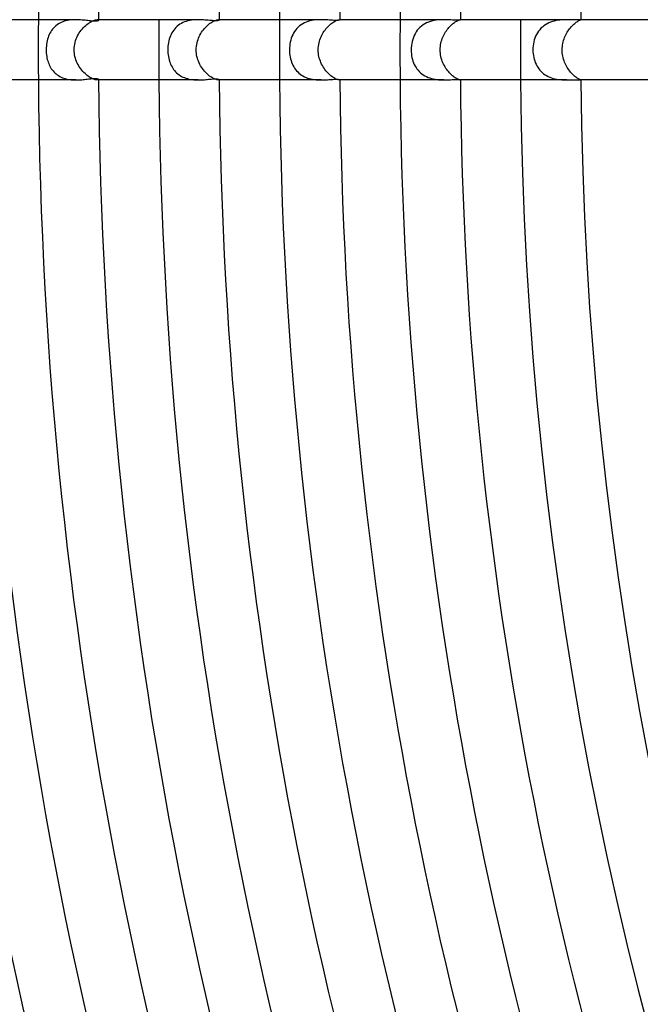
# Model space of a CAD drawing. Header units: millimetres. Extents: x -430 to 430, y -430 to 430.
# Tile 18 of 100: x -286 to -245, y -63 to 2. Entities that reach past the tile are written whole.
import ezdxf

# ---------------------------------------------------------------- set-up
doc = ezdxf.new("R2010")
doc.units = ezdxf.units.MM
doc.layers.add('HIDDEN', color=7, linetype='Continuous')
doc.layers.add('THICK', color=7, linetype='Continuous')

msp = doc.modelspace()

# ---------------------------------------------------------------- linework, layer by layer
at = {"layer": 'HIDDEN'}
for p, q in [((-282.948, 1.969), (-283.057, 1.95)), ((-282.838, 1.983), (-282.948, 1.969)), ((-282.728, 1.993), (-282.838, 1.983)), ((-282.619, 1.998), (-282.728, 1.993)), ((-282.511, 2), (-282.619, 1.998)), ((-281.338, 1.944), (-281.277, 1.965)), ((-281.277, 1.965), (-281.221, 1.981)), ((-281.221, 1.981), (-281.17, 1.992)), ((-281.17, 1.992), (-281.125, 1.998)), ((-281.125, 1.998), (-281.087, 2)), ((-281.087, 2), (-281.058, 1.999)), ((-280.993, 2), (-281.087, 2)), ((-281.058, 1.999), (-281.035, 1.995)), ((-281.035, 1.995), (-281.017, 1.989)), ((-281.017, 1.989), (-281.004, 1.982)), ((-281.004, 1.982), (-280.996, 1.973)), ((-280.996, 1.973), (-280.993, 1.964)), ((-274.838, 1.968), (-274.953, 1.948)), ((-274.722, 1.983), (-274.838, 1.968)), ((-274.606, 1.993), (-274.722, 1.983)), ((-274.492, 1.998), (-274.606, 1.993)), ((-274.38, 2), (-274.492, 1.998)), ((-273.25, 1.955), (-273.199, 1.972)), ((-273.199, 1.972), (-273.154, 1.985)), ((-273.154, 1.985), (-273.113, 1.994)), ((-273.113, 1.994), (-273.078, 1.999)), ((-273.078, 1.999), (-273.049, 2)), ((-272.993, 2), (-273.05, 2)), ((-273.049, 2), (-273.032, 1.999)), ((-273.032, 1.999), (-273.018, 1.997)), ((-273.018, 1.997), (-273.007, 1.994)), ((-273.007, 1.994), (-272.999, 1.99)), ((-272.999, 1.99), (-272.994, 1.986)), ((-272.994, 1.986), (-272.993, 1.98)), ((-266.733, 1.966), (-266.859, 1.944)), ((-266.607, 1.982), (-266.733, 1.966)), ((-266.483, 1.993), (-266.607, 1.982)), ((-266.36, 1.998), (-266.483, 1.993)), ((-266.239, 2), (-266.36, 1.998)), ((-265.226, 1.942), (-265.178, 1.962)), ((-265.178, 1.962), (-265.136, 1.977)), ((-265.136, 1.977), (-265.099, 1.987)), ((-265.099, 1.987), (-265.067, 1.995)), ((-265.067, 1.995), (-265.04, 1.999)), ((-265.04, 1.999), (-265.019, 2)), ((-264.993, 2), (-265.02, 2)), ((-265.019, 2), (-265.011, 2)), ((-265.011, 2), (-265.005, 1.999)), ((-265.005, 1.999), (-264.999, 1.998)), ((-264.999, 1.998), (-264.996, 1.996)), ((-264.996, 1.996), (-264.993, 1.994)), ((-264.993, 1.994), (-264.993, 1.992)), ((-258.591, 1.969), (-258.721, 1.948)), ((-258.463, 1.984), (-258.591, 1.969)), ((-258.335, 1.993), (-258.463, 1.984)), ((-258.211, 1.999), (-258.335, 1.993)), ((-258.089, 2), (-258.211, 1.999)), ((-257.147, 1.954), (-257.11, 1.97)), ((-257.11, 1.97), (-257.078, 1.982)), ((-257.078, 1.982), (-257.05, 1.99)), ((-257.05, 1.99), (-257.028, 1.996)), ((-257.028, 1.996), (-257.011, 1.999)), ((-257.011, 1.999), (-256.999, 2)), ((-256.999, 2), (-256.997, 2)), ((-256.992, 2), (-256.999, 2)), ((-256.997, 2), (-256.995, 2)), ((-256.995, 2), (-256.994, 2)), ((-256.994, 2), (-256.993, 1.999)), ((-256.993, 1.999), (-256.992, 1.999)), ((-256.992, 1.999), (-256.992, 1.998)), ((-250.511, 1.962), (-250.634, 1.941)), ((-250.388, 1.978), (-250.511, 1.962)), ((-250.268, 1.989), (-250.388, 1.978)), ((-250.151, 1.995), (-250.268, 1.989)), ((-250.037, 1.999), (-250.151, 1.995)), ((-249.926, 2), (-250.037, 1.999)), ((-249.122, 1.944), (-249.089, 1.961)), ((-249.089, 1.961), (-249.06, 1.974)), ((-249.06, 1.974), (-249.036, 1.984)), ((-249.036, 1.984), (-249.017, 1.991)), ((-249.017, 1.991), (-249.003, 1.996)), ((-249.003, 1.996), (-248.995, 1.999)), ((-248.995, 1.999), (-248.992, 2)), ((-248.992, 2), (-248.992, 2)), ((-248.992, 2), (-248.992, 2)), ((-248.992, 2), (-248.992, 2)), ((-248.992, 2), (-248.992, 2)), ((-248.992, 2), (-248.992, 2)), ((-248.992, 2), (-248.992, 2)), ((-284.051, 1.366), (-284.113, 1.283)), ((-283.983, 1.446), (-284.051, 1.366)), ((-283.91, 1.52), (-283.983, 1.446)), ((-283.832, 1.59), (-283.91, 1.52)), ((-283.749, 1.655), (-283.832, 1.59)), ((-283.661, 1.715), (-283.749, 1.655)), ((-283.569, 1.768), (-283.661, 1.715)), ((-283.473, 1.816), (-283.569, 1.768)), ((-283.374, 1.858), (-283.473, 1.816)), ((-283.271, 1.894), (-283.374, 1.858)), ((-283.164, 1.925), (-283.271, 1.894)), ((-283.057, 1.95), (-283.164, 1.925)), ((-282.213, 1.22), (-282.146, 1.31)), ((-282.146, 1.31), (-282.076, 1.395)), ((-282.076, 1.395), (-282.003, 1.475)), ((-282.003, 1.475), (-281.928, 1.55)), ((-281.928, 1.55), (-281.852, 1.62)), ((-281.852, 1.62), (-281.775, 1.685)), ((-281.775, 1.685), (-281.698, 1.743)), ((-281.698, 1.743), (-281.621, 1.796)), ((-281.621, 1.796), (-281.546, 1.842)), ((-281.546, 1.842), (-281.474, 1.882)), ((-281.474, 1.882), (-281.404, 1.916)), ((-281.404, 1.916), (-281.338, 1.944)), ((-276.008, 1.314), (-276.072, 1.222)), ((-275.937, 1.401), (-276.008, 1.314)), ((-275.861, 1.483), (-275.937, 1.401)), ((-275.779, 1.56), (-275.861, 1.483)), ((-275.69, 1.631), (-275.779, 1.56)), ((-275.597, 1.695), (-275.69, 1.631)), ((-275.5, 1.753), (-275.597, 1.695)), ((-275.398, 1.805), (-275.5, 1.753)), ((-275.291, 1.85), (-275.398, 1.805)), ((-275.18, 1.889), (-275.291, 1.85)), ((-275.068, 1.922), (-275.18, 1.889)), ((-274.953, 1.948), (-275.068, 1.922)), ((-274.103, 1.25), (-274.04, 1.333)), ((-274.04, 1.333), (-273.975, 1.413)), ((-273.975, 1.413), (-273.908, 1.487)), ((-273.908, 1.487), (-273.839, 1.558)), ((-273.839, 1.558), (-273.77, 1.623)), ((-273.77, 1.623), (-273.699, 1.684)), ((-273.699, 1.684), (-273.629, 1.739)), ((-273.629, 1.739), (-273.56, 1.789)), ((-273.56, 1.789), (-273.492, 1.833)), ((-273.492, 1.833), (-273.427, 1.872)), ((-273.427, 1.872), (-273.364, 1.905)), ((-273.364, 1.905), (-273.305, 1.933)), ((-273.305, 1.933), (-273.25, 1.955)), ((-267.92, 1.317), (-267.992, 1.217)), ((-267.841, 1.411), (-267.92, 1.317)), ((-267.754, 1.5), (-267.841, 1.411)), ((-267.66, 1.582), (-267.754, 1.5)), ((-267.56, 1.656), (-267.66, 1.582)), ((-267.454, 1.723), (-267.56, 1.656)), ((-267.343, 1.783), (-267.454, 1.723)), ((-267.226, 1.835), (-267.343, 1.783)), ((-267.106, 1.879), (-267.226, 1.835)), ((-266.983, 1.915), (-267.106, 1.879)), ((-266.859, 1.944), (-266.983, 1.915)), ((-266.03, 1.23), (-265.971, 1.313)), ((-265.971, 1.313), (-265.909, 1.392)), ((-265.909, 1.392), (-265.846, 1.467)), ((-265.846, 1.467), (-265.781, 1.537)), ((-265.781, 1.537), (-265.715, 1.602)), ((-265.715, 1.602), (-265.649, 1.663)), ((-265.649, 1.663), (-265.583, 1.719)), ((-265.583, 1.719), (-265.517, 1.769)), ((-265.517, 1.769), (-265.453, 1.815)), ((-265.453, 1.815), (-265.392, 1.854)), ((-265.392, 1.854), (-265.333, 1.889)), ((-265.333, 1.889), (-265.278, 1.918)), ((-265.278, 1.918), (-265.226, 1.942)), ((-259.764, 1.397), (-259.85, 1.295)), ((-259.671, 1.491), (-259.764, 1.397)), ((-259.571, 1.578), (-259.671, 1.491)), ((-259.463, 1.656), (-259.571, 1.578)), ((-259.349, 1.726), (-259.463, 1.656)), ((-259.231, 1.787), (-259.349, 1.726)), ((-259.108, 1.839), (-259.231, 1.787)), ((-258.981, 1.883), (-259.108, 1.839)), ((-258.851, 1.919), (-258.981, 1.883)), ((-258.721, 1.948), (-258.851, 1.919)), ((-257.918, 1.271), (-257.863, 1.348)), ((-257.863, 1.348), (-257.805, 1.42)), ((-257.805, 1.42), (-257.747, 1.489)), ((-257.747, 1.489), (-257.688, 1.554)), ((-257.688, 1.554), (-257.628, 1.614)), ((-257.628, 1.614), (-257.568, 1.67)), ((-257.568, 1.67), (-257.508, 1.722)), ((-257.508, 1.722), (-257.449, 1.769)), ((-257.449, 1.769), (-257.391, 1.812)), ((-257.391, 1.812), (-257.336, 1.849)), ((-257.336, 1.849), (-257.284, 1.882)), ((-257.284, 1.882), (-257.235, 1.911)), ((-257.235, 1.911), (-257.189, 1.935)), ((-257.189, 1.935), (-257.147, 1.954)), ((-251.729, 1.333), (-251.807, 1.233)), ((-251.644, 1.427), (-251.729, 1.333)), ((-251.551, 1.514), (-251.644, 1.427)), ((-251.452, 1.594), (-251.551, 1.514)), ((-251.347, 1.667), (-251.452, 1.594)), ((-251.237, 1.731), (-251.347, 1.667)), ((-251.123, 1.788), (-251.237, 1.731)), ((-251.004, 1.837), (-251.123, 1.788)), ((-250.882, 1.879), (-251.004, 1.837)), ((-250.758, 1.913), (-250.882, 1.879)), ((-250.634, 1.941), (-250.758, 1.913)), ((-249.853, 1.246), (-249.8, 1.323)), ((-249.8, 1.323), (-249.745, 1.397)), ((-249.745, 1.397), (-249.689, 1.467)), ((-249.689, 1.467), (-249.632, 1.533)), ((-249.632, 1.533), (-249.575, 1.594)), ((-249.575, 1.594), (-249.517, 1.652)), ((-249.517, 1.652), (-249.46, 1.704)), ((-249.46, 1.704), (-249.404, 1.753)), ((-249.404, 1.753), (-249.35, 1.796)), ((-249.35, 1.796), (-249.298, 1.835)), ((-249.298, 1.835), (-249.249, 1.868)), ((-249.249, 1.868), (-249.203, 1.898)), ((-249.203, 1.898), (-249.161, 1.923)), ((-249.161, 1.923), (-249.122, 1.944)), ((-284.38, 0.705), (-284.408, 0.597)), ((-284.348, 0.809), (-284.38, 0.705)), ((-284.311, 0.91), (-284.348, 0.809)), ((-284.27, 1.008), (-284.311, 0.91)), ((-284.223, 1.103), (-284.27, 1.008)), ((-284.171, 1.195), (-284.223, 1.103)), ((-284.113, 1.283), (-284.171, 1.195)), ((-282.523, 0.609), (-282.484, 0.72)), ((-282.484, 0.72), (-282.439, 0.826)), ((-282.439, 0.826), (-282.39, 0.93)), ((-282.39, 0.93), (-282.335, 1.03)), ((-282.335, 1.03), (-282.276, 1.127)), ((-282.276, 1.127), (-282.213, 1.22)), ((-276.307, 0.704), (-276.336, 0.59)), ((-276.271, 0.814), (-276.307, 0.704)), ((-276.23, 0.921), (-276.271, 0.814)), ((-276.184, 1.025), (-276.23, 0.921)), ((-276.131, 1.126), (-276.184, 1.025)), ((-276.072, 1.222), (-276.131, 1.126)), ((-274.436, 0.576), (-274.401, 0.682)), ((-274.401, 0.682), (-274.362, 0.784)), ((-274.362, 0.784), (-274.319, 0.883)), ((-274.319, 0.883), (-274.271, 0.979)), ((-274.271, 0.979), (-274.218, 1.073)), ((-274.218, 1.073), (-274.162, 1.163)), ((-274.162, 1.163), (-274.103, 1.25)), ((-268.21, 0.766), (-268.247, 0.644)), ((-268.166, 0.885), (-268.21, 0.766)), ((-268.115, 1), (-268.166, 0.885)), ((-268.057, 1.111), (-268.115, 1)), ((-267.992, 1.217), (-268.057, 1.111)), ((-266.344, 0.565), (-266.312, 0.669)), ((-266.312, 0.669), (-266.275, 0.77)), ((-266.275, 0.77), (-266.234, 0.867)), ((-266.234, 0.867), (-266.188, 0.963)), ((-266.188, 0.963), (-266.139, 1.055)), ((-266.139, 1.055), (-266.086, 1.144)), ((-266.086, 1.144), (-266.03, 1.23)), ((-260.153, 0.695), (-260.19, 0.561)), ((-260.109, 0.825), (-260.153, 0.695)), ((-260.056, 0.951), (-260.109, 0.825)), ((-259.996, 1.071), (-260.056, 0.951)), ((-259.927, 1.186), (-259.996, 1.071)), ((-259.85, 1.295), (-259.927, 1.186)), ((-258.228, 0.645), (-258.194, 0.744)), ((-258.194, 0.744), (-258.156, 0.839)), ((-258.156, 0.839), (-258.115, 0.932)), ((-258.115, 0.932), (-258.07, 1.021)), ((-258.07, 1.021), (-258.022, 1.108)), ((-258.022, 1.108), (-257.971, 1.191)), ((-257.971, 1.191), (-257.918, 1.271)), ((-252.084, 0.655), (-252.117, 0.528)), ((-252.044, 0.779), (-252.084, 0.655)), ((-251.996, 0.899), (-252.044, 0.779)), ((-251.94, 1.015), (-251.996, 0.899)), ((-251.877, 1.126), (-251.94, 1.015)), ((-251.807, 1.233), (-251.877, 1.126)), ((-250.144, 0.627), (-250.113, 0.723)), ((-250.113, 0.723), (-250.078, 0.817)), ((-250.078, 0.817), (-250.039, 0.908)), ((-250.039, 0.908), (-249.997, 0.996)), ((-249.997, 0.996), (-249.952, 1.083)), ((-249.952, 1.083), (-249.904, 1.166)), ((-249.904, 1.166), (-249.853, 1.246)), ((-284.472, 0.126), (-284.474, 0)), ((-284.474, 0), (-284.472, -0.112)), ((-284.463, 0.249), (-284.472, 0.126)), ((-284.45, 0.368), (-284.463, 0.249)), ((-284.431, 0.484), (-284.45, 0.368)), ((-284.408, 0.597), (-284.431, 0.484)), ((-282.62, 0), (-282.616, 0.129)), ((-282.616, -0.114), (-282.62, 0)), ((-282.616, 0.129), (-282.603, 0.254)), ((-282.603, 0.254), (-282.583, 0.377)), ((-282.583, 0.377), (-282.556, 0.495)), ((-282.556, 0.495), (-282.523, 0.609)), ((-276.401, 0.12), (-276.404, 0)), ((-276.404, 0), (-276.401, -0.115)), ((-276.393, 0.239), (-276.401, 0.12)), ((-276.38, 0.358), (-276.393, 0.239)), ((-276.361, 0.475), (-276.38, 0.358)), ((-276.336, 0.59), (-276.361, 0.475)), ((-274.52, 0), (-274.516, 0.121)), ((-274.517, -0.112), (-274.52, 0)), ((-274.516, 0.121), (-274.506, 0.239)), ((-274.506, 0.239), (-274.488, 0.355)), ((-274.488, 0.355), (-274.465, 0.467)), ((-274.465, 0.467), (-274.436, 0.576)), ((-268.327, 0.131), (-268.33, 0)), ((-268.33, 0), (-268.327, -0.122)), ((-268.317, 0.261), (-268.327, 0.131)), ((-268.3, 0.391), (-268.317, 0.261)), ((-268.277, 0.519), (-268.3, 0.391)), ((-268.247, 0.644), (-268.277, 0.519)), ((-266.423, 0), (-266.42, 0.118)), ((-266.42, -0.11), (-266.423, 0)), ((-266.42, 0.118), (-266.41, 0.234)), ((-266.41, 0.234), (-266.393, 0.347)), ((-266.393, 0.347), (-266.371, 0.457)), ((-266.371, 0.457), (-266.344, 0.565)), ((-260.25, 0.143), (-260.254, 0)), ((-260.238, 0.285), (-260.25, 0.143)), ((-260.218, 0.424), (-260.238, 0.285)), ((-260.19, 0.561), (-260.218, 0.424)), ((-258.329, 0), (-258.326, 0.113)), ((-258.326, -0.111), (-258.329, 0)), ((-258.326, 0.113), (-258.317, 0.224)), ((-258.317, 0.224), (-258.302, 0.333)), ((-258.302, 0.333), (-258.282, 0.44)), ((-258.282, 0.44), (-258.257, 0.544)), ((-258.257, 0.544), (-258.228, 0.645)), ((-252.172, 0.134), (-252.176, 0)), ((-252.176, 0), (-252.172, -0.128)), ((-252.161, 0.267), (-252.172, 0.134)), ((-252.143, 0.398), (-252.161, 0.267)), ((-252.117, 0.528), (-252.143, 0.398)), ((-250.237, 0), (-250.234, 0.11)), ((-250.234, -0.105), (-250.237, 0)), ((-250.234, 0.11), (-250.225, 0.217)), ((-250.225, 0.217), (-250.212, 0.323)), ((-250.212, 0.323), (-250.194, 0.427)), ((-250.194, 0.427), (-250.171, 0.528)), ((-250.171, 0.528), (-250.144, 0.627)), ((-284.472, -0.112), (-284.466, -0.222)), ((-284.466, -0.222), (-284.455, -0.33)), ((-284.455, -0.33), (-284.44, -0.435)), ((-284.44, -0.435), (-284.421, -0.536)), ((-284.421, -0.536), (-284.399, -0.635)), ((-284.399, -0.635), (-284.373, -0.731)), ((-282.606, -0.228), (-282.616, -0.114)), ((-282.59, -0.341), (-282.606, -0.228)), ((-282.566, -0.453), (-282.59, -0.341)), ((-282.537, -0.564), (-282.566, -0.453)), ((-282.501, -0.672), (-282.537, -0.564)), ((-276.401, -0.115), (-276.394, -0.23)), ((-276.394, -0.23), (-276.381, -0.343)), ((-276.381, -0.343), (-276.365, -0.453)), ((-276.365, -0.453), (-276.343, -0.561)), ((-276.343, -0.561), (-276.318, -0.665)), ((-274.508, -0.224), (-274.517, -0.112)), ((-274.492, -0.334), (-274.508, -0.224)), ((-274.47, -0.444), (-274.492, -0.334)), ((-274.443, -0.552), (-274.47, -0.444)), ((-274.409, -0.659), (-274.443, -0.552)), ((-268.327, -0.122), (-268.319, -0.244)), ((-268.319, -0.244), (-268.304, -0.365)), ((-268.304, -0.365), (-268.284, -0.484)), ((-268.284, -0.484), (-268.258, -0.6)), ((-268.258, -0.6), (-268.227, -0.713)), ((-266.411, -0.22), (-266.42, -0.11)), ((-266.396, -0.329), (-266.411, -0.22)), ((-266.376, -0.437), (-266.396, -0.329)), ((-266.35, -0.543), (-266.376, -0.437)), ((-266.319, -0.648), (-266.35, -0.543)), ((-266.282, -0.751), (-266.319, -0.648)), ((-260.254, 0), (-260.251, -0.133)), ((-260.251, -0.133), (-260.241, -0.263)), ((-260.241, -0.263), (-260.224, -0.39)), ((-260.224, -0.39), (-260.201, -0.513)), ((-260.201, -0.513), (-260.171, -0.633)), ((-260.171, -0.633), (-260.136, -0.75)), ((-258.317, -0.222), (-258.326, -0.111)), ((-258.302, -0.333), (-258.317, -0.222)), ((-258.282, -0.442), (-258.302, -0.333)), ((-258.256, -0.549), (-258.282, -0.442)), ((-258.225, -0.655), (-258.256, -0.549)), ((-252.172, -0.128), (-252.162, -0.256)), ((-252.162, -0.256), (-252.146, -0.382)), ((-252.146, -0.382), (-252.123, -0.504)), ((-252.123, -0.504), (-252.093, -0.623)), ((-252.093, -0.623), (-252.058, -0.738)), ((-250.226, -0.21), (-250.234, -0.105)), ((-250.213, -0.314), (-250.226, -0.21)), ((-250.196, -0.418), (-250.213, -0.314)), ((-250.173, -0.52), (-250.196, -0.418)), ((-250.146, -0.621), (-250.173, -0.52)), ((-250.114, -0.72), (-250.146, -0.621)), ((-284.373, -0.731), (-284.343, -0.824)), ((-284.343, -0.824), (-284.309, -0.915)), ((-284.309, -0.915), (-284.272, -1.003)), ((-284.272, -1.003), (-284.23, -1.089)), ((-284.23, -1.089), (-284.184, -1.173)), ((-284.184, -1.173), (-284.134, -1.253)), ((-284.134, -1.253), (-284.079, -1.33)), ((-282.46, -0.778), (-282.501, -0.672)), ((-282.414, -0.881), (-282.46, -0.778)), ((-282.362, -0.982), (-282.414, -0.881)), ((-282.307, -1.079), (-282.362, -0.982)), ((-282.246, -1.172), (-282.307, -1.079)), ((-282.183, -1.262), (-282.246, -1.172)), ((-282.115, -1.348), (-282.183, -1.262)), ((-276.318, -0.665), (-276.287, -0.766)), ((-276.287, -0.766), (-276.253, -0.864)), ((-276.253, -0.864), (-276.215, -0.958)), ((-276.215, -0.958), (-276.172, -1.049)), ((-276.172, -1.049), (-276.124, -1.137)), ((-276.124, -1.137), (-276.072, -1.222)), ((-276.072, -1.222), (-276.016, -1.303)), ((-276.016, -1.303), (-275.954, -1.381)), ((-274.371, -0.763), (-274.409, -0.659)), ((-274.327, -0.865), (-274.371, -0.763)), ((-274.279, -0.963), (-274.327, -0.865)), ((-274.226, -1.059), (-274.279, -0.963)), ((-274.17, -1.152), (-274.226, -1.059)), ((-274.109, -1.241), (-274.17, -1.152)), ((-274.046, -1.326), (-274.109, -1.241)), ((-268.227, -0.713), (-268.191, -0.821)), ((-268.191, -0.821), (-268.149, -0.926)), ((-268.149, -0.926), (-268.102, -1.027)), ((-268.102, -1.027), (-268.05, -1.123)), ((-268.05, -1.123), (-267.993, -1.216)), ((-267.993, -1.216), (-267.93, -1.305)), ((-267.93, -1.305), (-267.861, -1.389)), ((-266.241, -0.851), (-266.282, -0.751)), ((-266.195, -0.949), (-266.241, -0.851)), ((-266.146, -1.044), (-266.195, -0.949)), ((-266.092, -1.135), (-266.146, -1.044)), ((-266.035, -1.223), (-266.092, -1.135)), ((-265.975, -1.308), (-266.035, -1.223)), ((-260.136, -0.75), (-260.095, -0.862)), ((-260.095, -0.862), (-260.048, -0.97)), ((-260.048, -0.97), (-259.995, -1.074)), ((-259.995, -1.074), (-259.935, -1.173)), ((-259.935, -1.173), (-259.87, -1.268)), ((-259.87, -1.268), (-259.798, -1.358)), ((-258.189, -0.758), (-258.225, -0.655)), ((-258.148, -0.858), (-258.189, -0.758)), ((-258.103, -0.956), (-258.148, -0.858)), ((-258.055, -1.05), (-258.103, -0.956)), ((-258.003, -1.141), (-258.055, -1.05)), ((-257.947, -1.228), (-258.003, -1.141)), ((-257.889, -1.312), (-257.947, -1.228)), ((-252.058, -0.738), (-252.017, -0.849)), ((-252.017, -0.849), (-251.97, -0.956)), ((-251.97, -0.956), (-251.917, -1.059)), ((-251.917, -1.059), (-251.858, -1.158)), ((-251.858, -1.158), (-251.793, -1.252)), ((-251.793, -1.252), (-251.721, -1.342)), ((-250.078, -0.816), (-250.114, -0.72)), ((-250.038, -0.91), (-250.078, -0.816)), ((-249.995, -1.002), (-250.038, -0.91)), ((-249.948, -1.091), (-249.995, -1.002)), ((-249.898, -1.176), (-249.948, -1.091)), ((-249.846, -1.258), (-249.898, -1.176)), ((-249.791, -1.336), (-249.846, -1.258)), ((-284.079, -1.33), (-284.02, -1.404)), ((-284.02, -1.404), (-283.956, -1.474)), ((-283.956, -1.474), (-283.889, -1.541)), ((-283.889, -1.541), (-283.817, -1.603)), ((-283.817, -1.603), (-283.742, -1.661)), ((-283.742, -1.661), (-283.662, -1.714)), ((-283.662, -1.714), (-283.577, -1.764)), ((-283.577, -1.764), (-283.49, -1.808)), ((-283.49, -1.808), (-283.4, -1.848)), ((-283.4, -1.848), (-283.306, -1.882)), ((-283.306, -1.882), (-283.211, -1.912)), ((-283.211, -1.912), (-283.113, -1.937)), ((-283.113, -1.937), (-283.013, -1.958)), ((-283.013, -1.958), (-282.913, -1.974)), ((-282.045, -1.429), (-282.115, -1.348)), ((-281.973, -1.506), (-282.045, -1.429)), ((-281.899, -1.578), (-281.973, -1.506)), ((-281.824, -1.644), (-281.899, -1.578)), ((-281.749, -1.705), (-281.824, -1.644)), ((-281.673, -1.761), (-281.749, -1.705)), ((-281.599, -1.81), (-281.673, -1.761)), ((-281.527, -1.853), (-281.599, -1.81)), ((-281.458, -1.891), (-281.527, -1.853)), ((-281.391, -1.922), (-281.458, -1.891)), ((-281.328, -1.948), (-281.391, -1.922)), ((-281.269, -1.968), (-281.328, -1.948)), ((-275.954, -1.381), (-275.888, -1.455)), ((-275.888, -1.455), (-275.817, -1.526)), ((-275.817, -1.526), (-275.741, -1.591)), ((-275.741, -1.591), (-275.661, -1.652)), ((-275.661, -1.652), (-275.577, -1.708)), ((-275.577, -1.708), (-275.489, -1.759)), ((-275.489, -1.759), (-275.397, -1.805)), ((-275.397, -1.805), (-275.302, -1.846)), ((-275.302, -1.846), (-275.203, -1.882)), ((-275.203, -1.882), (-275.103, -1.912)), ((-275.103, -1.912), (-275.001, -1.938)), ((-275.001, -1.938), (-274.897, -1.958)), ((-274.897, -1.958), (-274.793, -1.975)), ((-273.98, -1.407), (-274.046, -1.326)), ((-273.912, -1.483), (-273.98, -1.407)), ((-273.842, -1.555), (-273.912, -1.483)), ((-273.771, -1.622), (-273.842, -1.555)), ((-273.7, -1.683), (-273.771, -1.622)), ((-273.63, -1.739), (-273.7, -1.683)), ((-273.56, -1.789), (-273.63, -1.739)), ((-273.492, -1.833), (-273.56, -1.789)), ((-273.426, -1.872), (-273.492, -1.833)), ((-273.363, -1.905), (-273.426, -1.872)), ((-273.304, -1.933), (-273.363, -1.905)), ((-273.249, -1.955), (-273.304, -1.933)), ((-273.198, -1.973), (-273.249, -1.955)), ((-267.861, -1.389), (-267.787, -1.468)), ((-267.787, -1.468), (-267.707, -1.543)), ((-267.707, -1.543), (-267.621, -1.613)), ((-267.621, -1.613), (-267.531, -1.676)), ((-267.531, -1.676), (-267.436, -1.734)), ((-267.436, -1.734), (-267.337, -1.786)), ((-267.337, -1.786), (-267.234, -1.832)), ((-267.234, -1.832), (-267.127, -1.872)), ((-267.127, -1.872), (-267.017, -1.906)), ((-267.017, -1.906), (-266.906, -1.934)), ((-266.906, -1.934), (-266.794, -1.956)), ((-266.794, -1.956), (-266.681, -1.973)), ((-265.912, -1.388), (-265.975, -1.308)), ((-265.848, -1.464), (-265.912, -1.388)), ((-265.782, -1.536), (-265.848, -1.464)), ((-265.715, -1.602), (-265.782, -1.536)), ((-265.647, -1.664), (-265.715, -1.602)), ((-265.581, -1.72), (-265.647, -1.664)), ((-265.515, -1.771), (-265.581, -1.72)), ((-265.451, -1.816), (-265.515, -1.771)), ((-265.39, -1.855), (-265.451, -1.816)), ((-265.331, -1.89), (-265.39, -1.855)), ((-265.275, -1.919), (-265.331, -1.89)), ((-265.224, -1.943), (-265.275, -1.919)), ((-265.177, -1.962), (-265.224, -1.943)), ((-259.798, -1.358), (-259.721, -1.443)), ((-259.721, -1.443), (-259.638, -1.522)), ((-259.638, -1.522), (-259.549, -1.595)), ((-259.549, -1.595), (-259.454, -1.662)), ((-259.454, -1.662), (-259.353, -1.724)), ((-259.353, -1.724), (-259.248, -1.779)), ((-259.248, -1.779), (-259.138, -1.827)), ((-259.138, -1.827), (-259.026, -1.869)), ((-259.026, -1.869), (-258.91, -1.904)), ((-258.91, -1.904), (-258.792, -1.933)), ((-258.792, -1.933), (-258.673, -1.956)), ((-258.673, -1.956), (-258.554, -1.974)), ((-257.829, -1.391), (-257.889, -1.312)), ((-257.767, -1.466), (-257.829, -1.391)), ((-257.704, -1.536), (-257.767, -1.466)), ((-257.641, -1.601), (-257.704, -1.536)), ((-257.578, -1.661), (-257.641, -1.601)), ((-257.515, -1.716), (-257.578, -1.661)), ((-257.453, -1.766), (-257.515, -1.716)), ((-257.394, -1.81), (-257.453, -1.766)), ((-257.338, -1.849), (-257.394, -1.81)), ((-257.284, -1.882), (-257.338, -1.849)), ((-257.234, -1.911), (-257.284, -1.882)), ((-257.187, -1.935), (-257.234, -1.911)), ((-257.146, -1.955), (-257.187, -1.935)), ((-257.108, -1.97), (-257.146, -1.955)), ((-251.721, -1.342), (-251.643, -1.427)), ((-251.643, -1.427), (-251.559, -1.508)), ((-251.559, -1.508), (-251.469, -1.582)), ((-251.469, -1.582), (-251.374, -1.649)), ((-251.374, -1.649), (-251.274, -1.711)), ((-251.274, -1.711), (-251.169, -1.766)), ((-251.169, -1.766), (-251.059, -1.815)), ((-251.059, -1.815), (-250.947, -1.858)), ((-250.947, -1.858), (-250.833, -1.893)), ((-250.833, -1.893), (-250.717, -1.923)), ((-250.717, -1.923), (-250.6, -1.947)), ((-250.6, -1.947), (-250.483, -1.966)), ((-249.735, -1.411), (-249.791, -1.336)), ((-249.677, -1.481), (-249.735, -1.411)), ((-249.619, -1.547), (-249.677, -1.481)), ((-249.561, -1.609), (-249.619, -1.547)), ((-249.503, -1.665), (-249.561, -1.609)), ((-249.446, -1.717), (-249.503, -1.665)), ((-249.391, -1.764), (-249.446, -1.717)), ((-249.337, -1.806), (-249.391, -1.764)), ((-249.285, -1.843), (-249.337, -1.806)), ((-249.237, -1.876), (-249.285, -1.843)), ((-249.193, -1.904), (-249.237, -1.876)), ((-249.152, -1.928), (-249.193, -1.904)), ((-249.115, -1.947), (-249.152, -1.928)), ((-249.083, -1.963), (-249.115, -1.947)), ((-282.913, -1.974), (-282.813, -1.986)), ((-282.813, -1.986), (-282.712, -1.994)), ((-282.712, -1.994), (-282.611, -1.999)), ((-282.611, -1.999), (-282.512, -2)), ((-281.215, -1.983), (-281.269, -1.968)), ((-281.167, -1.993), (-281.215, -1.983)), ((-281.124, -1.998), (-281.167, -1.993)), ((-281.087, -2), (-281.124, -1.998)), ((-281.059, -1.999), (-281.087, -2)), ((-280.993, -2), (-281.087, -2)), ((-281.035, -1.995), (-281.059, -1.999)), ((-281.017, -1.989), (-281.035, -1.995)), ((-281.004, -1.982), (-281.017, -1.989)), ((-280.996, -1.973), (-281.004, -1.982)), ((-280.993, -1.964), (-280.996, -1.973)), ((-274.793, -1.975), (-274.688, -1.986)), ((-274.688, -1.986), (-274.584, -1.994)), ((-274.584, -1.994), (-274.481, -1.999)), ((-274.481, -1.999), (-274.379, -2)), ((-273.153, -1.985), (-273.198, -1.973)), ((-273.113, -1.994), (-273.153, -1.985)), ((-273.078, -1.999), (-273.113, -1.994)), ((-273.049, -2), (-273.078, -1.999)), ((-273.032, -1.999), (-273.049, -2)), ((-272.993, -2), (-273.049, -2)), ((-273.018, -1.997), (-273.032, -1.999)), ((-273.007, -1.994), (-273.018, -1.997)), ((-272.999, -1.99), (-273.007, -1.994)), ((-272.994, -1.986), (-272.999, -1.99)), ((-272.993, -1.98), (-272.994, -1.986)), ((-266.681, -1.973), (-266.569, -1.986)), ((-266.569, -1.986), (-266.457, -1.994)), ((-266.457, -1.994), (-266.347, -1.999)), ((-266.347, -1.999), (-266.239, -2)), ((-265.134, -1.977), (-265.177, -1.962)), ((-265.097, -1.988), (-265.134, -1.977)), ((-265.066, -1.995), (-265.097, -1.988)), ((-265.04, -1.999), (-265.066, -1.995)), ((-265.019, -2), (-265.04, -1.999)), ((-265.011, -2), (-265.019, -2)), ((-264.992, -2), (-265.019, -2)), ((-265.004, -1.999), (-265.011, -2)), ((-264.999, -1.998), (-265.004, -1.999)), ((-264.995, -1.996), (-264.999, -1.998)), ((-264.993, -1.994), (-264.995, -1.996)), ((-264.993, -1.992), (-264.993, -1.994)), ((-258.554, -1.974), (-258.436, -1.986)), ((-258.436, -1.986), (-258.318, -1.994)), ((-258.318, -1.994), (-258.203, -1.999)), ((-258.203, -1.999), (-258.089, -2)), ((-257.076, -1.982), (-257.108, -1.97)), ((-257.049, -1.991), (-257.076, -1.982)), ((-257.027, -1.996), (-257.049, -1.991)), ((-257.01, -1.999), (-257.027, -1.996)), ((-256.999, -2), (-257.01, -1.999)), ((-256.997, -2), (-256.999, -2)), ((-256.992, -2), (-256.999, -2)), ((-256.995, -2), (-256.997, -2)), ((-256.994, -2), (-256.995, -2)), ((-256.993, -1.999), (-256.994, -2)), ((-256.992, -1.999), (-256.993, -1.999)), ((-256.992, -1.998), (-256.992, -1.999)), ((-250.483, -1.966), (-250.368, -1.98)), ((-250.368, -1.98), (-250.254, -1.989)), ((-250.254, -1.989), (-250.142, -1.996)), ((-250.142, -1.996), (-250.033, -1.999)), ((-250.033, -1.999), (-249.927, -2)), ((-249.055, -1.976), (-249.083, -1.963)), ((-249.033, -1.985), (-249.055, -1.976)), ((-249.015, -1.992), (-249.033, -1.985)), ((-249.002, -1.996), (-249.015, -1.992)), ((-248.995, -1.999), (-249.002, -1.996)), ((-248.992, -2), (-248.995, -1.999)), ((-248.992, -2), (-248.992, -2)), ((-248.992, -2), (-248.992, -2)), ((-248.992, -2), (-248.992, -2)), ((-248.992, -2), (-248.992, -2)), ((-248.992, -2), (-248.992, -2)), ((-248.992, -2), (-248.992, -2))]:
    msp.add_line(p, q, dxfattribs=at)
for radius, start, end in [(285, 179.59792, 180.00002), (277, 179.58629, 180.00002), (269, 179.57403, 180.00002), (261, 179.56096, 180.00002), (253, 179.54704, 180.00002), (285, 180.00002, 180.40208), (277, 180.00002, 180.41371), (269, 180.00002, 180.42597), (261, 180.00002, 180.43904), (253, 180.00002, 180.45296)]:
    msp.add_arc((0, 0), radius, start, end, dxfattribs=at)
at = {"layer": 'THICK'}
for p, q in [((-282.513, 2), (-288.993, 2)), ((-282.403, 1.998), (-282.511, 2)), ((-282.297, 1.994), (-282.403, 1.998)), ((-282.192, 1.987), (-282.297, 1.994)), ((-282.091, 1.979), (-282.192, 1.987)), ((-281.991, 1.969), (-282.091, 1.979)), ((-281.894, 1.958), (-281.991, 1.969)), ((-280.993, 1.964), (-280.996, 1.953)), ((-274.38, 2), (-280.993, 2)), ((-274.263, 1.998), (-274.38, 2)), ((-274.149, 1.994), (-274.263, 1.998)), ((-274.037, 1.987), (-274.149, 1.994)), ((-273.928, 1.979), (-274.037, 1.987)), ((-273.824, 1.97), (-273.928, 1.979)), ((-273.722, 1.96), (-273.824, 1.97)), ((-273.007, 1.963), (-273.025, 1.954)), ((-272.996, 1.972), (-273.007, 1.963)), ((-272.993, 1.98), (-272.996, 1.972)), ((-266.239, 2), (-272.993, 2)), ((-266.119, 1.998), (-266.239, 2)), ((-266.002, 1.994), (-266.119, 1.998)), ((-265.888, 1.988), (-266.002, 1.994)), ((-265.779, 1.981), (-265.888, 1.988)), ((-265.674, 1.974), (-265.779, 1.981)), ((-265.575, 1.967), (-265.674, 1.974)), ((-265.482, 1.961), (-265.575, 1.967)), ((-265.397, 1.956), (-265.482, 1.961)), ((-265.053, 1.966), (-265.089, 1.96)), ((-265.026, 1.972), (-265.053, 1.966)), ((-265.007, 1.979), (-265.026, 1.972)), ((-264.996, 1.986), (-265.007, 1.979)), ((-264.993, 1.992), (-264.996, 1.986)), ((-258.089, 2), (-264.993, 2)), ((-257.964, 1.999), (-258.089, 2)), ((-257.844, 1.995), (-257.964, 1.999)), ((-257.729, 1.99), (-257.844, 1.995)), ((-257.618, 1.985), (-257.729, 1.99)), ((-257.514, 1.979), (-257.618, 1.985)), ((-257.416, 1.975), (-257.514, 1.979)), ((-257.326, 1.972), (-257.416, 1.975)), ((-257.244, 1.971), (-257.326, 1.972)), ((-257.175, 1.972), (-257.244, 1.971)), ((-257.117, 1.975), (-257.175, 1.972)), ((-257.071, 1.979), (-257.117, 1.975)), ((-257.036, 1.984), (-257.071, 1.979)), ((-257.011, 1.99), (-257.036, 1.984)), ((-256.997, 1.994), (-257.011, 1.99)), ((-256.992, 1.998), (-256.997, 1.994)), ((-249.926, 2), (-256.992, 2)), ((-249.814, 1.999), (-249.926, 2)), ((-249.706, 1.997), (-249.814, 1.999)), ((-249.603, 1.994), (-249.706, 1.997)), ((-249.505, 1.991), (-249.603, 1.994)), ((-249.413, 1.988), (-249.505, 1.991)), ((-249.328, 1.986), (-249.413, 1.988)), ((-249.252, 1.985), (-249.328, 1.986)), ((-249.185, 1.986), (-249.252, 1.985)), ((-249.127, 1.988), (-249.185, 1.986)), ((-249.08, 1.99), (-249.127, 1.988)), ((-249.042, 1.993), (-249.08, 1.99)), ((-249.015, 1.997), (-249.042, 1.993)), ((-248.999, 1.999), (-249.015, 1.997)), ((-248.992, 2), (-248.999, 1.999)), ((-241.74, 2), (-248.992, 2)), ((-281.8, 1.947), (-281.894, 1.958)), ((-281.709, 1.936), (-281.8, 1.947)), ((-281.622, 1.926), (-281.709, 1.936)), ((-281.538, 1.916), (-281.622, 1.926)), ((-281.46, 1.909), (-281.538, 1.916)), ((-281.386, 1.903), (-281.46, 1.909)), ((-281.319, 1.899), (-281.386, 1.903)), ((-281.257, 1.898), (-281.319, 1.899)), ((-281.201, 1.898), (-281.257, 1.898)), ((-281.152, 1.901), (-281.201, 1.898)), ((-281.109, 1.907), (-281.152, 1.901)), ((-281.073, 1.914), (-281.109, 1.907)), ((-281.044, 1.922), (-281.073, 1.914)), ((-281.021, 1.932), (-281.044, 1.922)), ((-281.006, 1.943), (-281.021, 1.932)), ((-280.996, 1.953), (-281.006, 1.943)), ((-273.626, 1.951), (-273.722, 1.96)), ((-273.534, 1.942), (-273.626, 1.951)), ((-273.449, 1.936), (-273.534, 1.942)), ((-273.37, 1.931), (-273.449, 1.936)), ((-273.298, 1.928), (-273.37, 1.931)), ((-273.233, 1.927), (-273.298, 1.928)), ((-273.175, 1.929), (-273.233, 1.927)), ((-273.125, 1.933), (-273.175, 1.929)), ((-273.084, 1.939), (-273.125, 1.933)), ((-273.05, 1.946), (-273.084, 1.939)), ((-273.025, 1.954), (-273.05, 1.946)), ((-265.319, 1.953), (-265.397, 1.956)), ((-265.248, 1.952), (-265.319, 1.953)), ((-265.186, 1.953), (-265.248, 1.952)), ((-265.133, 1.956), (-265.186, 1.953)), ((-265.089, 1.96), (-265.133, 1.956)), ((-281.933, -1.962), (-281.844, -1.952)), ((-281.844, -1.952), (-281.757, -1.942)), ((-281.757, -1.942), (-281.673, -1.932)), ((-281.673, -1.932), (-281.592, -1.922)), ((-281.592, -1.922), (-281.515, -1.914)), ((-281.515, -1.914), (-281.441, -1.907)), ((-281.441, -1.907), (-281.371, -1.902)), ((-281.371, -1.902), (-281.307, -1.899)), ((-281.307, -1.899), (-281.248, -1.898)), ((-281.248, -1.898), (-281.195, -1.899)), ((-281.195, -1.899), (-281.148, -1.902)), ((-281.148, -1.902), (-281.107, -1.907)), ((-281.107, -1.907), (-281.072, -1.914)), ((-281.072, -1.914), (-281.043, -1.923)), ((-281.043, -1.923), (-281.021, -1.932)), ((-281.021, -1.932), (-281.006, -1.943)), ((-281.006, -1.943), (-280.996, -1.953)), ((-280.996, -1.953), (-280.993, -1.964)), ((-273.783, -1.966), (-273.694, -1.957)), ((-273.694, -1.957), (-273.607, -1.949)), ((-273.607, -1.949), (-273.524, -1.942)), ((-273.524, -1.942), (-273.445, -1.935)), ((-273.445, -1.935), (-273.37, -1.931)), ((-273.37, -1.931), (-273.301, -1.928)), ((-273.301, -1.928), (-273.237, -1.927)), ((-273.237, -1.927), (-273.18, -1.929)), ((-273.18, -1.929), (-273.131, -1.932)), ((-273.131, -1.932), (-273.089, -1.938)), ((-273.089, -1.938), (-273.055, -1.945)), ((-273.055, -1.945), (-273.027, -1.953)), ((-273.027, -1.953), (-273.008, -1.962)), ((-265.533, -1.964), (-265.449, -1.959)), ((-265.449, -1.959), (-265.371, -1.955)), ((-265.371, -1.955), (-265.3, -1.952)), ((-265.3, -1.952), (-265.236, -1.952)), ((-265.236, -1.952), (-265.178, -1.953)), ((-265.178, -1.953), (-265.128, -1.956)), ((-265.128, -1.956), (-265.086, -1.96)), ((-282.513, -2), (-288.993, -2)), ((-282.512, -2), (-282.41, -1.999)), ((-282.41, -1.999), (-282.311, -1.995)), ((-282.311, -1.995), (-282.213, -1.989)), ((-282.213, -1.989), (-282.117, -1.981)), ((-282.117, -1.981), (-282.024, -1.972)), ((-282.024, -1.972), (-281.933, -1.962)), ((-274.38, -2), (-280.993, -2)), ((-274.379, -2), (-274.273, -1.999)), ((-274.273, -1.999), (-274.169, -1.995)), ((-274.169, -1.995), (-274.068, -1.989)), ((-274.068, -1.989), (-273.97, -1.982)), ((-273.97, -1.982), (-273.875, -1.974)), ((-273.875, -1.974), (-273.783, -1.966)), ((-273.008, -1.962), (-272.997, -1.971)), ((-272.997, -1.971), (-272.993, -1.98)), ((-266.239, -2), (-272.993, -2)), ((-266.239, -2), (-266.129, -1.999)), ((-266.129, -1.999), (-266.022, -1.995)), ((-266.022, -1.995), (-265.917, -1.99)), ((-265.917, -1.99), (-265.815, -1.984)), ((-265.815, -1.984), (-265.717, -1.977)), ((-265.717, -1.977), (-265.623, -1.97)), ((-265.623, -1.97), (-265.533, -1.964)), ((-265.086, -1.96), (-265.052, -1.966)), ((-265.052, -1.966), (-265.025, -1.973)), ((-265.025, -1.973), (-265.007, -1.979)), ((-265.007, -1.979), (-264.996, -1.986)), ((-264.996, -1.986), (-264.993, -1.992)), ((-258.089, -2), (-264.992, -2)), ((-258.089, -2), (-257.97, -1.999)), ((-257.97, -1.999), (-257.855, -1.995)), ((-257.855, -1.995), (-257.744, -1.991)), ((-257.744, -1.991), (-257.637, -1.985)), ((-257.637, -1.985), (-257.537, -1.98)), ((-257.537, -1.98), (-257.445, -1.976)), ((-257.445, -1.976), (-257.359, -1.973)), ((-257.359, -1.973), (-257.281, -1.971)), ((-257.281, -1.971), (-257.212, -1.971)), ((-257.212, -1.971), (-257.152, -1.973)), ((-257.152, -1.973), (-257.102, -1.976)), ((-257.102, -1.976), (-257.062, -1.98)), ((-257.062, -1.98), (-257.031, -1.985)), ((-257.031, -1.985), (-257.009, -1.99)), ((-257.009, -1.99), (-256.996, -1.995)), ((-256.996, -1.995), (-256.992, -1.998)), ((-249.925, -2), (-256.992, -2)), ((-249.925, -2), (-249.819, -1.999)), ((-249.819, -1.999), (-249.717, -1.997)), ((-249.717, -1.997), (-249.619, -1.994)), ((-249.619, -1.994), (-249.525, -1.991)), ((-249.525, -1.991), (-249.437, -1.989)), ((-249.437, -1.989), (-249.356, -1.987)), ((-249.356, -1.987), (-249.282, -1.986)), ((-249.282, -1.986), (-249.216, -1.986)), ((-249.216, -1.986), (-249.158, -1.987)), ((-249.158, -1.987), (-249.108, -1.988)), ((-249.108, -1.988), (-249.067, -1.991)), ((-249.067, -1.991), (-249.035, -1.994)), ((-249.035, -1.994), (-249.012, -1.997)), ((-249.012, -1.997), (-248.998, -1.999)), ((-248.998, -1.999), (-248.992, -2)), ((-241.739, -2), (-248.992, -2))]:
    msp.add_line(p, q, dxfattribs=at)
for radius, start, end in [(386, 135.27379, 179.7262), (377, 135.19283, 179.80716), (373, 135.30719, 179.6928), (369, 135.21409, 179.78591), (365, 135.31395, 179.68604), (361, 135.23403, 179.76597), (353, 135.25288, 179.74712), (349, 135.32833, 179.67166), (345, 135.27092, 179.72907), (341, 135.33607, 179.66398), (337, 135.2884, 179.71159), (333, 135.34415, 179.6559), (329, 135.30536, 179.69463), (325, 135.35257, 179.64742), (321, 135.32186, 179.67813), (313, 135.33807, 179.66192), (309, 135.37085, 179.62914), (305, 135.354, 179.64599), (301, 135.3807, 179.61929), (297, 135.36964, 179.63035), (293, 135.39107, 179.60892), (289, 135.38511, 179.61488), (285, 135.40207, 179.59792), (281, 135.40047, 179.59958), (273, 135.4156, 179.5844), (269, 135.42602, 179.57403), (265, 135.43061, 179.56938), (261, 135.43903, 179.56096), (257, 135.44545, 179.55455), (249, 135.46023, 179.53982), (377, 180.19284, 224.80717), (386, 180.2738, 224.72621), (369, 180.21409, 224.78591), (361, 180.23403, 224.76597), (353, 180.25288, 224.74712), (345, 180.27093, 224.72908), (337, 180.28841, 224.7116), (329, 180.30537, 224.69464), (321, 180.32187, 224.67814), (313, 180.33808, 224.66193), (305, 180.35401, 224.646), (297, 180.36965, 224.63036), (289, 180.38512, 224.61489), (390, 180.29385, 224.70616), (381, 180.30078, 224.69923), (373, 180.3072, 224.69281), (365, 180.31396, 224.68605), (357, 180.32101, 224.679), (349, 180.32834, 224.67167), (341, 180.33602, 224.66393), (333, 180.3441, 224.65585), (325, 180.35258, 224.64743), (317, 180.36152, 224.63849), (309, 180.37086, 224.62915), (301, 180.38071, 224.6193), (293, 180.39108, 224.60893), (285, 180.40208, 224.59793), (281, 180.40042, 224.59953), (277, 180.41371, 224.5863), (273, 180.4156, 224.5844), (269, 180.42597, 224.57398), (265, 180.43062, 224.56939), (261, 180.43904, 224.56097), (257, 180.44545, 224.55455), (253, 180.45296, 224.54705), (249, 180.46018, 224.53977)]:
    msp.add_arc((0, 0), radius, start, end, dxfattribs=at)

doc.saveas('drawing.dxf')
